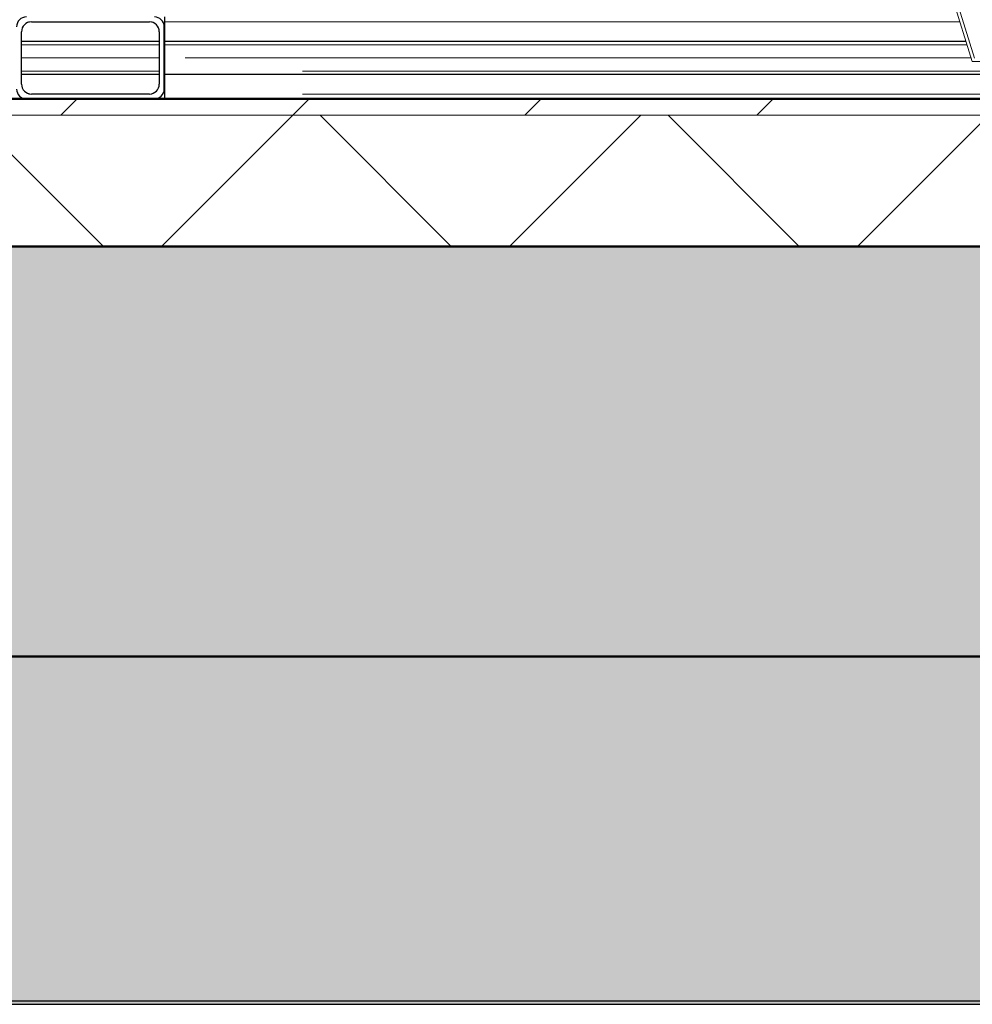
# Model space of a CAD drawing. Extents: x 50445 to 145605, y -10968 to 41989.
# Tile 189 of 256: x 94710 to 95291, y -2365 to -1765. Entities that reach past the tile are written whole.
import ezdxf

# ---------------------------------------------------------------- set-up
doc = ezdxf.new("R2010")
doc.units = 0
doc.header["$LTSCALE"] = 414.30304
doc.header["$MEASUREMENT"] = 0
for name, pattern in [('gestippeld_2_', [6.35, 3.175, -3.175]), ('hartlijn-fijn', [6, 4, -1, 0, -1]), ('stramien', [22.225, 12.7, -3.175, 3.175, -3.175])]:
    doc.linetypes.add(name, pattern=pattern)
doc.layers.get('0').update_dxf_attribs({"linetype": 'CONTINUOUS'})
for name, color, linetype, lineweight in [('20100623 Survey drawing basement_dwg', 8, 'CONTINUOUS', 18), ('A-DETL', 5, 'CONTINUOUS', 18), ('A-EQPM', 6, 'CONTINUOUS', 18), ('A-FLOR-OTLN', 6, 'CONTINUOUS', 18), ('A-FLOR-PATT', 8, 'CONTINUOUS', 50), ('C-BLDG', 6, 'CONTINUOUS', 18), ('GEBOUW6', 7, 'CONTINUOUS', 18), ('GEBOUW7', 7, 'CONTINUOUS', 18), ('S-BEAM', 4, 'CONTINUOUS', 18), ('S-BEAM-HIDN', 4, 'gestippeld_2_', 18)]:
    doc.layers.add(name, color=color, linetype=linetype, lineweight=lineweight)

# ---------------------------------------------------------------- blocks, each defined once
blk = doc.blocks.new('20100623 Survey drawing basement_dwg-249796-plotview doorsnede C C  -  1 op 100')
at = {"layer": 'GEBOUW6', "flags": 128}
for points in [[(38535.89, -2480), (37535.89, -2480), (36783.36, -2480), (36782.56, -2480), (36768.99, -2480), (36765.87, -2480), (30217.25, -2480), (17338.2, -2480), (4509.39, -2480), (3767.2, -2480), (3766.68, -2480)], [(4803.28, -2480), (19071.86, -2480), (19080.55, -2480), (20179.4, -2480), (31937.66, -2480), (37251.97, -2480), (37370.39, -2480), (37374.49, -2480), (37378.2, -2480), (37379.46, -2480)], [(11822.86, -2480), (11505.33, -2480), (7955.66, -2480), (15771.03, -2480), (16128.51, -2480), (16163.03, -2480), (16271.19, -2480), (40271.5, -2480), (40943, -2480), (40943.26, -2480), (40944.06, -2480), (41691.13, -2480), (43534.57, -2480), (44286.9, -2480), (44285.99, -2480), (44285.85, -2480), (45185.45, -2480), (54785.35, -2480), (54792.45, -2480), (54793.44, -2480)]]:
    blk.add_lwpolyline(points, dxfattribs=at)
at = {"layer": 'GEBOUW7'}
for p, q in [((13029.09, -2480), (13595.74, -2480)), ((13304.58, -2480), (13871.23, -2480)), ((13580.07, -2480), (14146.71, -2480)), ((13855.55, -2480), (14422.2, -2480))]:
    blk.add_line(p, q, dxfattribs=at)
blk = doc.blocks.new('97_KA_gestapelde fietsenstalling 8 fietsen 1600x1900 - Type-V117-plotview doorsnede C C  -  1 op 100')
at = {"layer": 'S-BEAM', "lineweight": 25}
for p, q in [((13615.53, -2445), (13531.53, -2445)), ((13531.53, -2465), (13615.53, -2465))]:
    blk.add_line(p, q, dxfattribs=at)
at = {"layer": 'S-BEAM', "linetype": 'hartlijn-fijn'}
blk.add_line((13531.53, -2455), (13615.53, -2455), dxfattribs=at)
at = {"layer": 'S-BEAM-HIDN'}
for p, q in [((13537.53, -2433), (13535.88, -2433)), ((13611.17, -2433), (13609.53, -2433)), ((13615.53, -2447), (13531.53, -2447)), ((13615.53, -2463), (13531.53, -2463)), ((13537.53, -2477), (13535.88, -2477)), ((13611.17, -2477), (13609.53, -2477))]:
    blk.add_line(p, q, dxfattribs=at)
blk = doc.blocks.new('97_KA_gestapelde fietsenstalling 16 fietsen 1600x2900 - Type-V122-plotview doorsnede C C  -  1 op 100')
at = {"layer": 'A-EQPM'}
for p, q in [((14090.23, -2390.22), (14111.13, -2457.08)), ((14112.61, -2455.12), (14092.14, -2389.64)), ((14111.13, -2457.08), (14141.13, -2457.08))]:
    blk.add_line(p, q, dxfattribs=at)
at = {"layer": 'S-BEAM', "lineweight": 25}
for p, q in [((13618.82, -2436), (13618.82, -2430)), ((13537.53, -2433), (13609.53, -2433)), ((13618.53, -2474), (13618.53, -2436)), ((13618.82, -2444.34), (13618.82, -2436)), ((13531.53, -2471), (13531.53, -2439)), ((13615.53, -2439), (13615.53, -2471)), ((14107.35, -2445), (13618.82, -2445)), ((13618.82, -2449), (13618.82, -2445)), ((13618.82, -2461), (13618.82, -2449)), ((13618.82, -2465), (13618.82, -2461)), ((13618.82, -2474), (13618.82, -2464.86)), ((13618.82, -2465), (15018.23, -2465)), ((13609.53, -2477), (13537.53, -2477)), ((13618.82, -2480), (13618.82, -2474))]:
    blk.add_line(p, q, dxfattribs=at)
at = {"layer": 'S-BEAM', "linetype": 'hartlijn-fijn'}
for p, q in [((13531.53, -2455), (13615.53, -2455)), ((13631.23, -2455), (14110.48, -2455))]:
    blk.add_line(p, q, dxfattribs=at)
at = {"layer": 'S-BEAM', "lineweight": 25}
for centre, start, end in [((13534.53, -2436), 90, 180), ((13612.53, -2436), 0, 90), ((13537.53, -2439), 90, 180), ((13609.53, -2439), 0, 90), ((13537.53, -2471), 180, 270), ((13609.53, -2471), 270, 0), ((13534.53, -2474), 180, 270), ((13612.53, -2474), 270, 0)]:
    blk.add_arc(centre, 6, start, end, dxfattribs=at)
at = {"layer": 'S-BEAM-HIDN'}
for p, q in [((14103.6, -2433), (13618.82, -2433)), ((14107.98, -2447), (13618.82, -2447)), ((15018.23, -2463), (13618.82, -2463)), ((15018.23, -2477), (13618.82, -2477))]:
    blk.add_line(p, q, dxfattribs=at)
blk = doc.blocks.new('3073_04 constructie_abt_export 08-11-2012_rvt-1-plotview doorsnede C C  -  1 op 100')
at = {"layer": 'A-FLOR-PATT', "lineweight": 18}
blk.add_hatch(color=7, dxfattribs=at).paths.add_polyline_path([(60308.25, -2820), (60308.25, -2570), (4216.6, -2570), (4216.6, -2820), (59972.84, -2820)], flags=0)
at = {"layer": 'S-BEAM', "lineweight": 5}
blk.add_hatch(color=256, dxfattribs=at).paths.add_polyline_path([(6540.97, -3030), (17249.6, -3030), (17249.6, -2820), (4816.6, -2820), (4816.6, -3030), (5320.6, -3030)], flags=0)
at = {"layer": 'A-FLOR-OTLN', "color": 90, "lineweight": 50}
for p, q in [((60308.25, -2570), (4216.6, -2570)), ((4816.6, -2820), (60308.25, -2820))]:
    blk.add_line(p, q, dxfattribs=at)

msp = doc.modelspace()

# ---------------------------------------------------------------- hatches: boundary and pattern name
at = {"layer": 'A-FLOR-PATT', "lineweight": 18}
h = msp.add_hatch(dxfattribs=at)
h.set_pattern_fill('FP_20', color=256, style=0, pattern_type=2)
h.set_pattern_definition([(45, (114825.09, 10064.78), (-70.71068, 70.71068), [])])
h.paths.add_polyline_path([(85856.12, -1822.82), (113573.12, -1822.82), (113573.12, -1812.82), (85856.12, -1812.82)], flags=0)
h.paths.add_polyline_path([(135374.12, -1822.82), (135374.12, -1812.82), (129616.12, -1812.82), (129616.12, -1822.82), (134473.38, -1822.82)], flags=0)
h.paths.add_polyline_path([(125941.12, -1822.82), (125941.12, -1812.82), (115630.12, -1812.82), (115630.12, -1822.82), (125568.07, -1822.82)], flags=0)
h = msp.add_hatch(dxfattribs=at)
h.set_pattern_fill('FP_6', color=256, angle=135, style=0, pattern_type=2)
h.set_pattern_definition([(45, (114825.1, 10064.78), (-106.066, 106.066), []), (135, (114825.1, 10064.78), (-106.066, -106.066), [])])
h.paths.add_polyline_path([(94399.47, -1902.82), (135374.12, -1902.82), (135374.12, -1822.82), (85856.12, -1822.82), (85856.12, -1902.82), (94260.33, -1902.82)], flags=0)
at = {"layer": 'C-BLDG'}
msp.add_hatch(color=256, dxfattribs=at).paths.add_polyline_path([(132247.05, -2364.82), (135365.26, -2364.82), (135365.26, -2362.82), (85545.26, -2362.82), (85545.26, -2364.82), (127794.4, -2364.82)], flags=0)

# ---------------------------------------------------------------- linework, layer by layer
at = {"layer": 'A-DETL', "linetype": 'stramien'}
msp.add_line((137616.78, -1812.82), (76916.78, -1812.82), dxfattribs=at)
at = {"layer": 'A-FLOR-OTLN', "lineweight": 50}
for p, q in [((113463.12, -1812.82), (85856.12, -1812.82)), ((85856.12, -1902.82), (135374.12, -1902.82))]:
    msp.add_line(p, q, dxfattribs=at)
at = {"layer": 'A-FLOR-OTLN'}
msp.add_line((113573.12, -1822.82), (85856.12, -1822.82), dxfattribs=at)
at = {"layer": 'C-BLDG', "lineweight": 25}
for p, q in [((141785.26, -2362.82), (85545.26, -2362.82)), ((85545.26, -2364.82), (141785.26, -2364.82))]:
    msp.add_line(p, q, dxfattribs=at)

# ---------------------------------------------------------------- block references
at = {"lineweight": 5}
msp.add_blockref('3073_04 constructie_abt_export 08-11-2012_rvt-1-plotview doorsnede C C  -  1 op 100', (81179.52, 667.18), dxfattribs=at)
at = {"layer": '20100623 Survey drawing basement_dwg', "color": 7}
msp.add_blockref('20100623 Survey drawing basement_dwg-249796-plotview doorsnede C C  -  1 op 100', (81179.52, 667.18), dxfattribs=at)
at = {"layer": 'A-EQPM'}
for name in ['97_KA_gestapelde fietsenstalling 16 fietsen 1600x2900 - Type-V122-plotview doorsnede C C  -  1 op 100', '97_KA_gestapelde fietsenstalling 8 fietsen 1600x1900 - Type-V117-plotview doorsnede C C  -  1 op 100']:
    msp.add_blockref(name, (81179.52, 667.18), dxfattribs=at)

doc.saveas('drawing.dxf')
